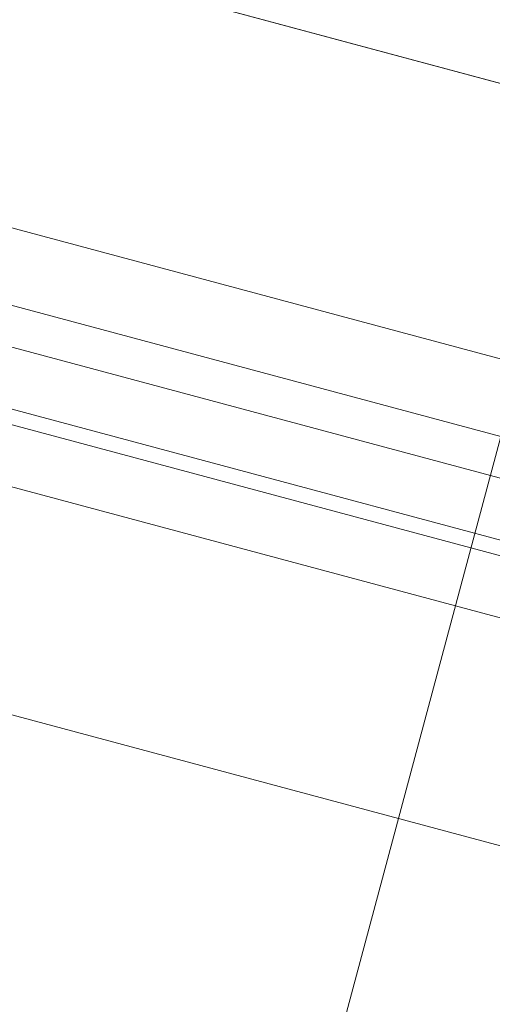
# Model space of a CAD drawing. Header units: millimetres. Extents: x -7616 to 74263, y -34032 to 21987.
# Tile 33 of 60: x 48178 to 48336, y -24466 to -24137. Entities that reach past the tile are written whole.
import ezdxf

# ---------------------------------------------------------------- set-up
doc = ezdxf.new("R2010")
doc.units = ezdxf.units.MM
doc.header["$LTSCALE"] = 508
doc.linetypes.add('Dash Style-6', pattern=[1.04164, 0.625, -0.20828, 0.06943, -0.13893])
for name, color, linetype, lineweight in [('(00) tekening-stramien-algemeen', 7, 'Dash Style-6', 0), ('(00) tekening-verwijzing', 33, 'Fence_Line', 0), ('None', 7, 'Continuous', 0)]:
    doc.layers.add(name, color=color, linetype=linetype, lineweight=lineweight)
doc.linetypes.add('Fence_Line', pattern='A,0,[1,Fence_Line.shx,S=0.19685,R=0,X=0,Y=-0.441942],-5', length=5)

# ---------------------------------------------------------------- blocks, each defined once
blk = doc.blocks.new('Group-58-1')
at = {"layer": 'None', "color": 17, "lineweight": 0, "transparency": 33554687, "flags": 128}
for points in [[(12.01, 255), (3297.99, 255), (3297.99, 83), (12.01, 83)], [(12.01, 235), (3297.99, 235), (3297.99, 196.65), (12.01, 196.65)], [(17.01, 83), (3292.99, 83), (3292.99, -215.53), (17.01, -215.53)]]:
    blk.add_lwpolyline(points, close=True, dxfattribs=at)
blk = doc.blocks.new('bu-b-02 verdieping uitvoering')
at = {"layer": 'None', "color": 17, "transparency": 33554687}
blk.add_blockref('Group-58-1', (0, 0), dxfattribs=at)
blk = doc.blocks.new('blok b-v2-gevel_constructie')
at = {"layer": 'None', "color": 17, "transparency": 33554687, "rotation": 180}
blk.add_blockref('bu-b-02 verdieping uitvoering', (6929.99, 328.47), dxfattribs=at)
blk = doc.blocks.new('blok B 02 (2D)')
at = {"layer": 'None', "color": 17, "transparency": 33554687}
blk.add_blockref('blok b-v2-gevel_constructie', (47480.01, -0.02), dxfattribs=at)
blk = doc.blocks.new('Group-90-1')
at = {"layer": '(00) tekening-verwijzing', "color": 7, "linetype": 'Continuous', "lineweight": 0, "transparency": 33554687}
blk.add_line((-115215.53, -67180.81), (-114827.3, -65731.92), dxfattribs=at)
blk = doc.blocks.new('Group-91-1')
at = {"layer": '(00) tekening-stramien-algemeen', "color": 2, "lineweight": 0, "transparency": 33554687}
blk.add_line((71038.03, -11070), (-1886.06, -11070), dxfattribs=at)
blk = doc.blocks.new('Stramien blok B')
at = {"layer": 'None', "color": 17, "transparency": 33554687}
blk.add_blockref('Group-91-1', (0, 0), dxfattribs=at)

msp = doc.modelspace()

# ---------------------------------------------------------------- block references
at = {"layer": 'None', "color": 17, "transparency": 33554687}
for name, p, rotation in [('Stramien blok B', (0, 0), 344.9999645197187), ('blok B 02 (2D)', (-3125.94, -10622.93), 344.9999999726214), ('blok b-v2-gevel_constructie', (42742.75, -22887.56), 344.9999673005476)]:
    msp.add_blockref(name, p, dxfattribs=dict(at, rotation=rotation))
msp.add_blockref('Group-90-1', (163395.98, 42314.6), dxfattribs=at)

doc.saveas('drawing.dxf')
